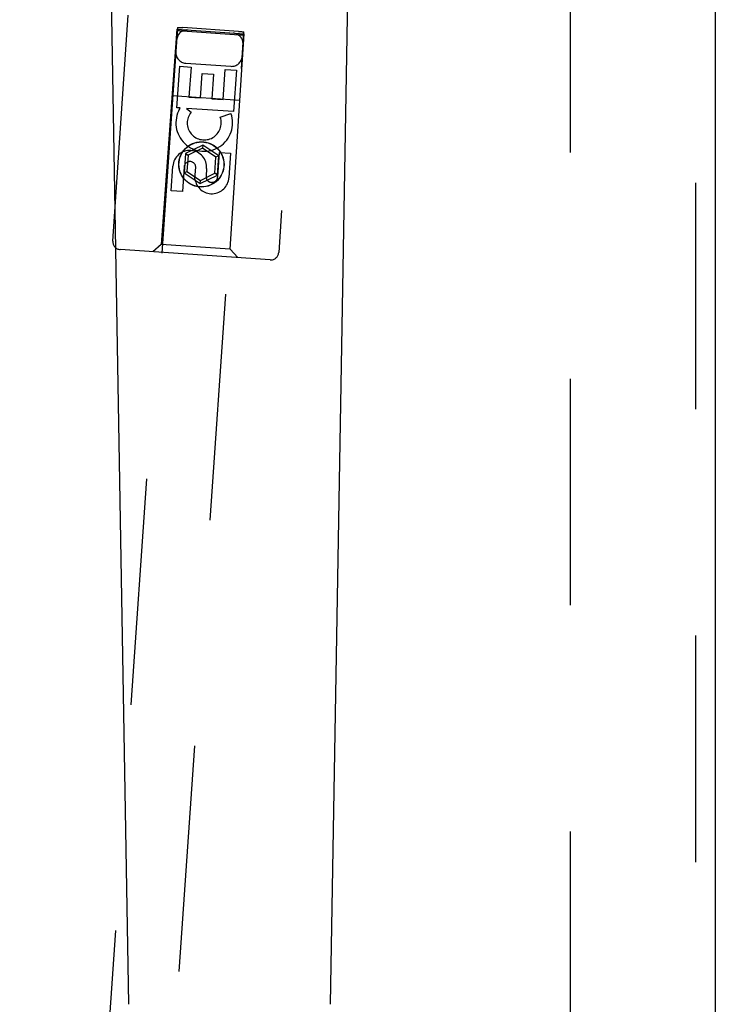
# Model space of a CAD drawing. Header units: inches. Extents: x 0 to 155, y 0 to 100.
# Tile 7 of 21: x 44.42 to 47.04, y 46.8 to 50.5. Entities that reach past the tile are written whole.
import ezdxf

# ---------------------------------------------------------------- set-up
doc = ezdxf.new("R2010")
doc.units = ezdxf.units.IN
doc.header["$LTSCALE"] = 8.5
doc.header["$MEASUREMENT"] = 0
doc.linetypes.add('HIDDEN', pattern=[0.2, 0.1, -0.1])
doc.layers.add('DEFAULT_2', color=8, linetype='HIDDEN')
doc.layers.add('DOOR_ASSEMBLY_LEFT', color=7, linetype='CONTINUOUS')

msp = doc.modelspace()

# ---------------------------------------------------------------- linework, layer by layer
at = {"layer": 'DEFAULT_2', "color": 8, "linetype": 'HIDDEN'}
msp.add_line((46.4947, 41.5027), (46.4947, 62.9727), dxfattribs=at)
at = {"layer": 'DOOR_ASSEMBLY_LEFT', "color": 8, "linetype": 'HIDDEN'}
for p, q in [((46.9642, 63.4877), (46.9642, 40.9877)), ((44.7748, 49.6696), (44.9024, 51.5227)), ((45.5259, 51.4798), (45.3984, 49.6267)), ((45.018, 50.4721), (44.4249, 41.8552)), ((45.0214, 50.4721), (45.023, 50.472)), ((45.023, 50.472), (45.0248, 50.4719)), ((45.0248, 50.4719), (45.028, 50.4718)), ((45.028, 50.4718), (45.0316, 50.4716)), ((45.0316, 50.4716), (45.0354, 50.4713)), ((44.6743, 41.838), (45.2674, 50.4549)), ((45.016, 50.4649), (44.9569, 49.6571)), ((45.016, 50.4649), (45.2684, 50.4475)), ((45.0239, 50.4585), (45.0221, 50.4587)), ((45.026, 50.4584), (45.0239, 50.4585)), ((45.0294, 50.4581), (45.026, 50.4584)), ((45.0332, 50.4578), (45.0294, 50.4581)), ((45.0371, 50.4575), (45.0332, 50.4578)), ((45.0354, 50.4713), (45.038, 50.4711)), ((45.2492, 50.4429), (45.0371, 50.4575)), ((45.2475, 50.4567), (45.038, 50.4711)), ((45.2163, 49.6392), (45.2684, 50.4475)), ((45.2475, 50.4567), (45.2514, 50.4564)), ((45.253, 50.4427), (45.2492, 50.4429)), ((45.2514, 50.4564), (45.2551, 50.4562)), ((45.2566, 50.4425), (45.253, 50.4427)), ((45.2551, 50.4562), (45.2586, 50.4559)), ((45.2597, 50.4423), (45.2566, 50.4425)), ((45.2586, 50.4559), (45.2607, 50.4557)), ((45.2616, 50.4422), (45.2597, 50.4423)), ((45.2607, 50.4557), (45.2625, 50.4555)), ((45.2632, 50.4422), (45.2616, 50.4422)), ((45.0157, 50.1702), (45.0264, 50.326)), ((45.0264, 50.326), (45.0688, 50.3231)), ((45.0488, 50.3374), (45.2184, 50.3257)), ((45.0688, 50.3231), (45.061, 50.2098)), ((45.1043, 50.2069), (45.1107, 50.2989)), ((45.1107, 50.2989), (45.153, 50.2959)), ((45.153, 50.2959), (45.1467, 50.2039)), ((45.189, 50.201), (45.1968, 50.3143)), ((45.1968, 50.3143), (45.2392, 50.3114)), ((45.2392, 50.3114), (45.2284, 50.1556)), ((44.9978, 50.2156), (45.2523, 50.1981)), ((45.061, 50.2098), (45.1043, 50.2069)), ((45.1467, 50.2039), (45.189, 50.201)), ((45.028, 50.1694), (45.0157, 50.1702)), ((45.026, 50.166), (45.028, 50.1694)), ((45.0513, 50.1678), (45.0689, 50.1536)), ((45.2284, 50.1556), (45.0513, 50.1678)), ((45.1788, 50.1346), (45.219, 50.1488)), ((45.1129, 50.0297), (45.048, 49.998)), ((45.1129, 50.0297), (45.1121, 50.0182)), ((45.1727, 49.9894), (45.1129, 50.0297)), ((45.048, 49.998), (45.0431, 49.926)), ((45.048, 49.998), (45.0576, 49.9916)), ((45.0576, 49.9916), (45.0535, 49.9311)), ((45.1121, 50.0182), (45.0576, 49.9916)), ((45.1624, 49.9843), (45.1121, 50.0182)), ((45.169, 49.9104), (45.1754, 50.0026)), ((45.1754, 50.0026), (45.2177, 49.9997)), ((45.2177, 49.9997), (45.2114, 49.9075)), ((45.1582, 49.9239), (45.1624, 49.9843)), ((45.1727, 49.9894), (45.1624, 49.9843)), ((45.1678, 49.9174), (45.1727, 49.9894)), ((44.9942, 49.8584), (45.0006, 49.9506)), ((45.0429, 49.9477), (45.0366, 49.8555)), ((45.0431, 49.926), (45.0535, 49.9311)), ((45.0431, 49.926), (45.103, 49.8857)), ((45.0535, 49.9311), (45.1038, 49.8972)), ((45.0834, 49.9025), (45.0866, 49.9486)), ((45.103, 49.8857), (45.1678, 49.9174)), ((45.1038, 49.8972), (45.1582, 49.9239)), ((45.1272, 49.9419), (45.1253, 49.9135)), ((45.1678, 49.9174), (45.1582, 49.9239)), ((45.103, 49.8857), (45.1038, 49.8972)), ((45.0366, 49.8555), (44.9942, 49.8584)), ((45.3664, 49.5988), (44.8027, 49.6376)), ((44.9569, 49.6571), (44.9249, 49.6292)), ((45.2163, 49.6392), (44.9569, 49.6571)), ((45.2163, 49.6392), (45.2442, 49.6072))]:
    msp.add_line(p, q, dxfattribs=at)
at = {"layer": 'DOOR_ASSEMBLY_LEFT', "color": 3, "linetype": 'Continuous'}
msp.add_line((47.0392, 63.4877), (47.0392, 40.9877), dxfattribs=at)
at = {"layer": 'DOOR_ASSEMBLY_LEFT', "color": 7, "linetype": 'Continuous'}
for p, q in [((44.8357, 46.8033), (44.7634, 50.9426)), ((45.5927, 46.8033), (45.6649, 50.9426))]:
    msp.add_line(p, q, dxfattribs=at)
at = {"layer": 'DOOR_ASSEMBLY_LEFT', "color": 8, "linetype": 'HIDDEN'}
for points in [[(45.018, 50.4721), (45.0181, 50.4721), (45.0182, 50.4721), (45.0184, 50.4721), (45.0187, 50.4721), (45.0191, 50.4721), (45.0196, 50.4721), (45.0201, 50.4721), (45.0207, 50.4721), (45.0214, 50.4721)], [(45.0221, 50.4587), (45.0205, 50.4589), (45.0198, 50.4589), (45.0192, 50.459), (45.0187, 50.4591), (45.0182, 50.4591), (45.0178, 50.4592), (45.0175, 50.4592), (45.0173, 50.4593), (45.0172, 50.4593), (45.0172, 50.4593)], [(45.2625, 50.4555), (45.2641, 50.4554), (45.2648, 50.4553), (45.2654, 50.4552), (45.2659, 50.4552), (45.2664, 50.4551), (45.2668, 50.4551), (45.2671, 50.455), (45.2673, 50.455), (45.2674, 50.4549), (45.2674, 50.4549)], [(45.2666, 50.4422), (45.2665, 50.4421), (45.2664, 50.4421), (45.2662, 50.4421), (45.2659, 50.4421), (45.2655, 50.4421), (45.265, 50.4421), (45.2645, 50.4421), (45.2639, 50.4421), (45.2632, 50.4422)]]:
    msp.add_lwpolyline(points, dxfattribs=at)
for radius in [0.085, 0.0845]:
    msp.add_circle((45.1079, 49.9574), radius, dxfattribs=at)
for centre, radius, start, end in [((45.0547, 50.4222), 0.04, 86.0621, 176.0621), ((45.2243, 50.4105), 0.04, 356.0621, 86.0621), ((45.0516, 50.3773), 0.04, 176.0621, 266.0621), ((45.2212, 50.3656), 0.04, 266.0621, 356.0621), ((45.1185, 50.1133), 0.1065, 150.3257, 19.4649), ((45.1185, 50.1133), 0.0639, 140.9516, 19.4647), ((45.0639, 49.9463), 0.0635, 356.0621, 176.0621), ((45.0648, 49.9462), 0.0219, 6.3691, 176.0621), ((45.1471, 49.9118), 0.0644, 188.3616, 356.1396), ((45.1471, 49.9119), 0.0219, 175.9633, 356.0621), ((44.8048, 49.6675), 0.03, 176.0621, 266.0621), ((45.3684, 49.6287), 0.03, 266.0621, 356.0621)]:
    msp.add_arc(centre, radius, start, end, dxfattribs=at)

doc.saveas('drawing.dxf')
